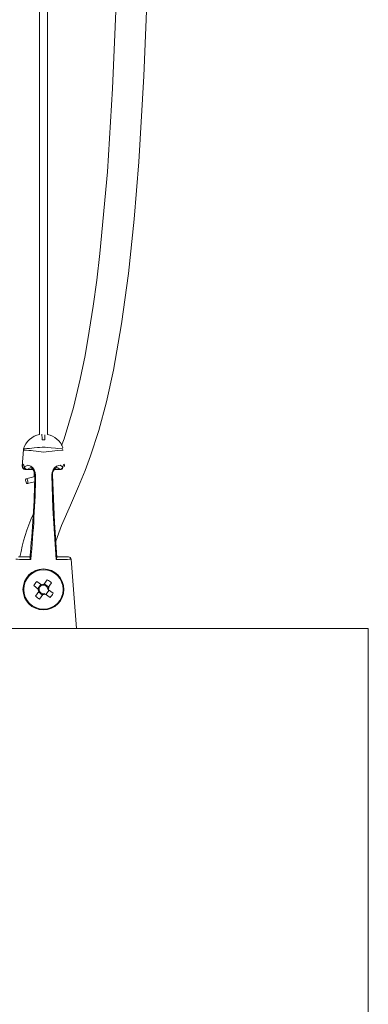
# Model space of a CAD drawing. Header units: millimetres. Extents: x -208 to 649, y -1708 to 186.
# Tile 14 of 22: x 445 to 513, y -1513 to -1321. Entities that reach past the tile are written whole.
import ezdxf

# ---------------------------------------------------------------- set-up
doc = ezdxf.new("R2010")
doc.units = ezdxf.units.MM

msp = doc.modelspace()

# ---------------------------------------------------------------- linework, layer by layer
at = {"color": 7, "linetype": 'Continuous', "lineweight": 15}
for p, q in [((448.93, -748.2), (448.93, -1402.08)), ((450.49, -1402.08), (450.49, -748.09)), ((445.81, -1405.01), (445.58, -1408.32)), ((445.82, -1405.11), (445.82, -1405.11)), ((446.09, -1408.9), (446.32, -1408.9)), ((448.02, -1410.27), (446.31, -1410.72)), ((446.45, -1408.95), (447.69, -1408.95)), ((446.48, -1408.93), (447.68, -1408.93)), ((451.82, -1408.93), (452.98, -1408.93)), ((446.58, -1411.68), (447.99, -1411.31)), ((444.81, -1426.01), (447.25, -1426.01)), ((452.17, -1426.01), (454.62, -1426.01)), ((456.2, -1440.01), (455.12, -1426.47)), ((447.81, -1431.62), (448.71, -1432.28)), ((449.31, -1431.44), (448.41, -1430.79)), ((449.22, -1431.38), (448.62, -1432.21)), ((450.46, -1430.46), (449.81, -1431.37)), ((450.71, -1431.88), (449.87, -1431.27)), ((450.64, -1431.97), (451.3, -1431.07)), ((450.78, -1432.09), (450.76, -1431.81)), ((448.79, -1432.77), (448.13, -1433.67)), ((448.72, -1432.86), (449.55, -1433.47)), ((448.97, -1434.28), (449.62, -1433.38)), ((450.11, -1433.3), (451.02, -1433.95)), ((450.21, -1433.36), (450.81, -1432.53)), ((451.62, -1433.12), (450.72, -1432.46)), ((513.21, -1440.01), (386.21, -1440.01)), ((513.21, -1520.01), (513.21, -1440.01))]:
    msp.add_line(p, q, dxfattribs=at)
at = {"color": 8, "linetype": 'Continuous', "lineweight": 15}
for p, q in [((447.1, -1408.61), (446.5, -1408.89)), ((446.09, -1408.82), (446.17, -1408.82)), ((446.5, -1408.89), (446.48, -1408.92)), ((446.5, -1408.89), (447.65, -1408.89)), ((451.85, -1408.89), (452.96, -1408.89)), ((452.98, -1408.93), (452.96, -1408.89)), ((455.07, -1426.47), (455.12, -1426.47))]:
    msp.add_line(p, q, dxfattribs=at)
at = {"color": 7, "linetype": 'Continuous', "lineweight": 15, "flags": 128}
for points in [[(452.13, -1422.94), (453.26, -1419.88), (454.98, -1415.92), (456.56, -1412.27), (457.86, -1409.11), (458.94, -1406.25), (460.57, -1401.28), (462.07, -1395.68), (463.41, -1389.52), (464.99, -1380.46), (466.32, -1370.58), (467.45, -1359.99), (468.37, -1348.81), (469.36, -1332.02), (470.03, -1314.43)], [(463.92, -1317.83), (463.24, -1334.45), (462.21, -1350.74), (460.73, -1366.73), (460.12, -1371.92), (459.43, -1376.99), (458.68, -1381.91), (457.85, -1386.65), (456.92, -1391.29), (455.6, -1396.82), (453.74, -1402.94), (453.26, -1404.21)], [(449.42, -1402.04), (449.42, -1402.03), (449.42, -1402.22), (449.43, -1402.7), (449.44, -1403.1)], [(449.99, -1403.1), (450.01, -1402.29), (450.01, -1402.13)], [(445.86, -1404.87), (445.84, -1404.92), (445.82, -1405.11)], [(449.44, -1403.1), (449.95, -1403.09), (449.99, -1403.1)], [(445.59, -1408.33), (445.69, -1407.91), (445.86, -1408.1), (445.95, -1408.37)], [(445.59, -1408.33), (445.59, -1408.37), (445.59, -1408.35), (445.59, -1408.33)], [(445.95, -1408.37), (445.98, -1408.41), (446.01, -1408.39)], [(445.95, -1408.37), (445.95, -1408.46), (445.97, -1408.55)], [(446.01, -1408.39), (446.66, -1408.08), (447.23, -1408.27)], [(447.49, -1408.72), (447.48, -1408.72), (447.55, -1408.78), (447.68, -1408.92), (447.85, -1409.21), (447.99, -1409.56), (448.04, -1409.81), (448.04, -1409.94)], [(452.01, -1408.72), (452.34, -1408.6), (452.4, -1408.59)], [(452.26, -1408.27), (453.01, -1408.08), (453.45, -1408.39)], [(453.45, -1408.39), (453.48, -1408.41), (453.5, -1408.36)], [(453.5, -1408.36), (453.7, -1407.91), (453.81, -1408.08), (453.84, -1408.33)], [(446.5, -1410.84), (446.41, -1410.74), (446.32, -1410.72), (446.25, -1410.77), (446.21, -1410.88), (446.21, -1411.05), (446.24, -1411.23), (446.31, -1411.42), (446.39, -1411.57), (446.48, -1411.66), (446.57, -1411.69), (446.64, -1411.64), (446.68, -1411.52), (446.69, -1411.36), (446.65, -1411.17), (446.59, -1410.99), (446.5, -1410.84)], [(446.24, -1408.9), (446.28, -1408.92), (446.45, -1408.95)], [(447.89, -1409.3), (447.92, -1410.2), (447.95, -1410.29)], [(452.17, -1426.54), (451.58, -1416.5), (451.34, -1410)], [(452.34, -1426.15), (451.89, -1419.25), (451.49, -1409.94)]]:
    msp.add_lwpolyline(points, dxfattribs=at)
at = {"color": 8, "linetype": 'Continuous', "lineweight": 15, "flags": 128}
for points in [[(445.91, -1404.89), (445.86, -1404.89), (446.05, -1404.88), (446.49, -1404.84), (446.96, -1404.8), (447.42, -1404.75), (447.87, -1404.7), (448.54, -1404.62), (448.92, -1404.59), (449.45, -1404.58), (449.72, -1404.58), (450.04, -1404.58), (450.47, -1404.6), (451.25, -1404.68), (452.1, -1404.77), (452.41, -1404.8), (453.31, -1404.88), (453.36, -1404.88), (453.48, -1404.89)], [(453.59, -1405.11), (453.59, -1405.11), (453.4, -1405.12), (452.49, -1405.19), (451.42, -1405.31), (450.72, -1405.42), (450.25, -1405.48), (449.71, -1405.51), (449.25, -1405.5), (448.67, -1405.42), (448.32, -1405.37), (447.72, -1405.28), (447.32, -1405.23), (446.88, -1405.19), (446.43, -1405.16), (446.01, -1405.13), (445.82, -1405.11), (445.82, -1405.11)], [(452.96, -1408.89), (452.52, -1408.59), (452.4, -1408.62)], [(453.49, -1408.54), (453.5, -1408.46), (453.5, -1408.36)], [(446.09, -1408.82), (446.09, -1408.86), (446.09, -1408.89)], [(448.18, -1410), (448.1, -1409.98), (448.05, -1409.96), (448.05, -1409.94)], [(451.48, -1409.94), (451.47, -1409.96), (451.42, -1409.98), (451.34, -1410)]]:
    msp.add_lwpolyline(points, dxfattribs=at)
at = {"color": 7, "linetype": 'Continuous', "lineweight": 15}
for radius in [4, 3.85]:
    msp.add_circle((449.71, -1432.37), radius, dxfattribs=at)
for centre, radius, start, end in [((449.71, -1406.04), 4.04, 101.1459, 163.2585), ((449.71, -1406.04), 4.04, 20.0462, 78.8541), ((446.09, -1408.4), 0.501, 173.4173, 270.1102), ((446.08, -1408.34), 0.486, 179.0002, 271.496), ((443.57, -1409.26), 2.5, 15.9371, 23.3824), ((446.44, -1408.45), 0.477, 191.4988, 273.9657), ((446.53, -1408.38), 0.517, 181.5306, 267.263), ((446.95, -1409.67), 1.09, 60.575, 82.8355), ((446.08, -1410.03), 2.1, 0.8259, 56.9891), ((453.48, -1410.02), 2.14, 124.6767, 179.3525), ((453.06, -1409.9), 1.58, 131.4528, 181.3281), ((452.93, -1408.38), 0.516, 272.6401, 358.9167), ((453.01, -1408.44), 0.488, 266.6422, 348.3294), ((456.8, -1409.53), 3.46, 158.4364, 163.2895), ((248.9, -1406.06), 199.17, 354.2121, 358.8824), ((209.68, -1404.72), 238.57, 354.7516, 358.7298), ((446.46, -1409.95), 1.53, 358.8907, 40.8947), ((481.65, -1432.78), 37.16, 156.0974, 169.5008), ((454.62, -1426.51), 0.5, 4.2099, 89.9994), ((453.83, -1078.04), 348.56, 268.4341, 268.9169), ((447.68, -1426.14), 0.591, 180.7386, 221.8967), ((451.68, -1426.12), 0.645, 319.0379, 357.1442), ((443.28, -1003.99), 422.64, 271.2049, 271.6057), ((459.74, -1439.64), 14.38, 142.004, 146.1087), ((449.71, -1432.37), 0.851, 1.2975, 286.8152), ((449.71, -1432.37), 1.01, 84.7433, 113.3694), ((442.44, -1442.4), 14.38, 52.004, 56.1087), ((456.99, -1422.34), 14.38, 232.004, 236.1087), ((449.71, -1432.37), 1.01, 174.7433, 203.3694), ((449.71, -1432.37), 1.01, 264.7433, 293.3694), ((449.71, -1432.37), 1.01, 354.7433, 23.3694), ((439.69, -1425.1), 14.38, 322.004, 326.1087)]:
    msp.add_arc(centre, radius, start, end, dxfattribs=at)
at = {"color": 8, "linetype": 'Continuous', "lineweight": 15}
for centre, radius, start, end in [((447.67, -1408.32), 0.444, 174.2097, 245.7616), ((451.82, -1408.32), 0.447, 296.4204, 6.2721)]:
    msp.add_arc(centre, radius, start, end, dxfattribs=at)

doc.saveas('drawing.dxf')
